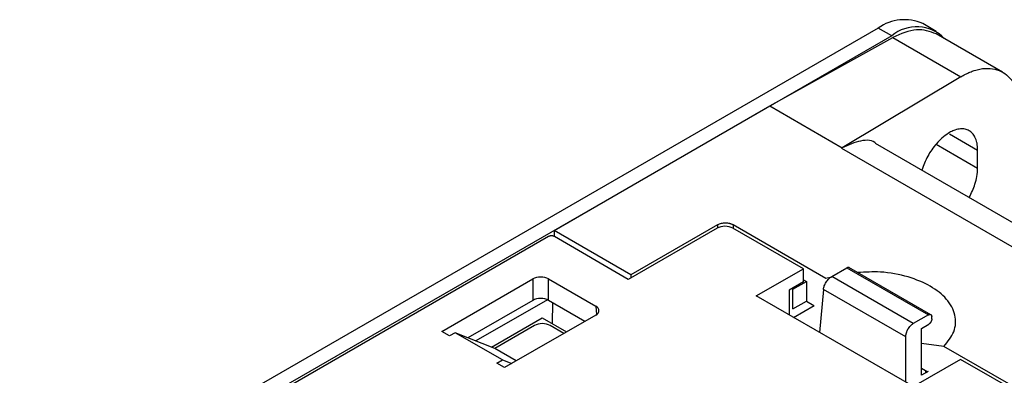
# Model space of a CAD drawing. Header units: millimetres. Extents: x 0 to 423, y 0 to 297.
# Tile 38 of 41: x 333 to 363, y 206 to 217. Entities that reach past the tile are written whole.
import ezdxf

# ---------------------------------------------------------------- set-up
doc = ezdxf.new("R2010")
doc.units = ezdxf.units.MM
doc.layers.add('实线', color=2, linetype='Continuous', lineweight=25)

msp = doc.modelspace()

# ---------------------------------------------------------------- linework, layer by layer
at = {"layer": '实线', "color": 2, "linetype": 'Continuous', "lineweight": 25, "true_color": 0xffff00}
for p, q in [((360.7357, 216.3337), (360.335, 216.565)), ((359.0018, 216.433), (309.74, 187.9948)), ((359.4025, 216.2017), (359.0018, 216.433)), ((362.7319, 215.1073), (360.7357, 216.2597)), ((359.4025, 216.2017), (310.1407, 187.7635)), ((355.7491, 214.0926), (359.4354, 216.1464)), ((359.4354, 216.1464), (361.477, 214.9678)), ((361.477, 214.9678), (357.919, 212.8395)), ((349.2787, 210.3574), (355.7491, 214.0926)), ((355.7491, 214.0926), (357.919, 212.8395)), ((361.1344, 213.2557), (361.9798, 212.7677)), ((357.919, 212.8395), (357.8934, 212.8236)), ((357.8934, 212.8236), (386.0098, 196.5923)), ((387.0931, 196.6996), (358.9218, 212.9625)), ((360.7335, 212.9428), (361.9798, 212.2233)), ((361.9798, 212.2233), (361.9798, 212.7677)), ((349.2787, 210.3574), (349.2733, 210.1745)), ((351.5805, 209.0193), (349.2787, 210.3574)), ((354.1663, 210.4236), (351.4983, 208.8834)), ((354.179, 210.5193), (351.5805, 209.0193)), ((354.179, 210.5193), (354.179, 210.4306)), ((356.7534, 209.2022), (354.6378, 210.4236)), ((357.4292, 208.9152), (354.6504, 210.5193)), ((354.6504, 210.5193), (354.6504, 210.4163)), ((349.1074, 210.1701), (320.5047, 193.6581)), ((351.4983, 208.8834), (349.2852, 210.17)), ((355.3398, 208.3862), (356.7534, 209.2022)), ((356.7534, 208.8076), (356.7534, 209.2022)), ((357.6032, 208.9695), (358.0591, 209.2326)), ((358.0591, 209.2326), (360.5059, 207.8201)), ((360.5783, 207.8234), (358.1198, 209.2427)), ((345.9063, 207.3226), (348.6375, 208.8993)), ((348.6375, 208.8993), (348.6375, 208.2545)), ((349.1082, 208.8993), (350.5231, 208.0825)), ((349.1082, 208.2545), (349.1082, 208.8993)), ((351.5805, 209.0193), (351.5779, 208.9293)), ((356.7534, 208.8698), (356.8424, 208.8184)), ((357.6499, 208.964), (357.4292, 208.9152)), ((360.0501, 207.5569), (357.6032, 208.9695)), ((356.7534, 208.8076), (356.3292, 208.5627)), ((356.3292, 208.5627), (356.3292, 207.8151)), ((356.4417, 208.5871), (356.8424, 208.8184)), ((356.4417, 207.9964), (356.4417, 208.5871)), ((356.8424, 208.8184), (356.8424, 208.2278)), ((357.3561, 208.5824), (357.2388, 207.2899)), ((359.8264, 207.1564), (357.3561, 208.5824)), ((348.6375, 208.2545), (346.6909, 207.1308)), ((349.0723, 208.2724), (346.9296, 207.0354)), ((350.2, 207.6242), (349.1082, 208.2545)), ((360.0539, 205.6648), (355.3398, 208.3862)), ((349.2231, 208.1882), (349.2136, 207.5571)), ((350.5231, 208.0825), (350.5464, 207.8257)), ((356.4417, 207.9964), (356.8424, 208.2278)), ((356.4528, 207.7437), (357.0784, 208.1049)), ((356.8424, 208.2278), (357.066, 208.0978)), ((347.3941, 206.8498), (348.9165, 207.7286)), ((350.5231, 207.8107), (347.7919, 206.234)), ((348.9165, 207.7286), (349.6486, 207.3059)), ((360.5059, 207.8201), (360.0501, 207.5569)), ((360.6053, 207.6996), (360.6053, 207.7587)), ((348.6873, 207.4998), (347.493, 206.8103)), ((349.5713, 207.2613), (349.1581, 207.4998)), ((360.2985, 207.4139), (360.5158, 207.5394)), ((360.2985, 206.0036), (360.2985, 207.4139)), ((346.142, 207.1865), (345.9063, 207.3226)), ((346.3094, 207.2832), (346.142, 207.1865)), ((347.7236, 206.4668), (346.3094, 207.2832)), ((347.493, 206.8103), (346.3094, 207.2832)), ((359.8264, 205.7962), (359.8264, 207.1564)), ((348.1416, 206.4359), (347.493, 206.8103)), ((360.9696, 206.8713), (360.2985, 206.9568)), ((371.5713, 200.7511), (360.9696, 206.8713)), ((361.4675, 206.4809), (360.0539, 205.6648)), ((370.8956, 201.0382), (361.4675, 206.4809)), ((347.5562, 206.3701), (347.7236, 206.4668)), ((347.7919, 206.234), (347.5562, 206.3701)), ((347.7236, 206.4668), (348.007, 206.3582)), ((360.2985, 206.2187), (360.4841, 206.1108)), ((360.496, 206.1177), (360.2985, 206.0036)), ((360.416, 206.1504), (360.416, 206.0714))]:
    msp.add_line(p, q, dxfattribs=at)
for centre, radius, start, end in [((359.7829, 215.3427), 1.3413, 65.69288, 125.61758), ((360.1486, 215.2874), 1.1801, 44.22593, 129.21728)]:
    msp.add_arc(centre, radius, start, end, dxfattribs=at)
for centre, major_axis, ratio, start_param, end_param in [((354.4021, 210.2875), (0.3334, -0.0001), 0.5772876, 0.7857408, 2.3565372), ((348.8728, 208.7626), (0.3333, 0), 0.5788711, 0.7867677, 2.354825), ((348.8728, 208.1178), (0.3333, 0), 0.5788711, 0.7867677, 2.354825), ((350.2864, 207.9466), (0.3342, 0), 0.5757087, 5.4991567, 7.0672139), ((348.9227, 207.3632), (0.3333, 0), 0.5788711, 0.7867677, 2.354825)]:
    msp.add_ellipse(centre, major_axis=major_axis, ratio=ratio, start_param=start_param, end_param=end_param, dxfattribs=at)
for points, knots in [([(360.7339, 216.2557), (360.5471, 216.3265), (360.1693, 216.4697), (359.6819, 216.255), (359.4354, 216.1464)], [0, 0, 0, 0, 0.4943329, 1, 1, 1, 1]), ([(361.477, 214.9678), (361.5003, 214.9815), (361.5467, 215.0087), (361.6156, 215.0454), (361.6834, 215.0788), (361.7501, 215.1086), (361.8157, 215.1348), (361.9158, 215.1699), (362.0503, 215.2045), (362.2605, 215.2297), (362.5014, 215.2121), (362.7499, 215.1132), (362.9569, 214.9396), (363.0921, 214.7321), (363.1761, 214.5308), (363.2206, 214.3709), (363.2473, 214.2135), (363.2623, 214.0611), (363.2641, 213.9526), (363.265, 213.8976)], [0, 0, 0, 0, 0.0248019, 0.0492531, 0.0733851, 0.0972305, 0.120823, 0.1441976, 0.2060933, 0.2697381, 0.3857791, 0.5000513, 0.6142767, 0.7303352, 0.7939285, 0.8558453, 0.9027774, 0.95074, 1, 1, 1, 1]), ([(361.104, 213.2734), (361.0376, 213.2277), (360.9134, 213.1423), (360.6971, 212.9147), (360.4664, 212.5914), (360.3595, 212.306), (360.3062, 212.1634)], [0, 0, 0, 0, 0.1985936, 0.3709528, 0.6857868, 1, 1, 1, 1]), ([(361.9798, 212.7677), (361.9796, 212.7839), (361.9793, 212.8162), (361.9766, 212.8628), (361.9723, 212.9074), (361.9663, 212.95), (361.9554, 213.007), (361.9359, 213.076), (361.8945, 213.1733), (361.828, 213.2731), (361.7266, 213.3559), (361.6049, 213.402), (361.4871, 213.4085), (361.3843, 213.3944), (361.3082, 213.3736), (361.2374, 213.3455), (361.1714, 213.3136), (361.1267, 213.2869), (361.104, 213.2734)], [0, 0, 0, 0, 0.0298518, 0.0591881, 0.0880656, 0.1165439, 0.1446848, 0.2064805, 0.2701477, 0.3859653, 0.4999705, 0.6138951, 0.7298234, 0.7934204, 0.8553175, 0.9023642, 0.9505001, 1, 1, 1, 1]), ([(358.9388, 212.9527), (358.9388, 212.9527), (358.8336, 213.0741), (358.4732, 213.0832), (358.1038, 212.9207), (357.919, 212.8394)], [0, 0, 0, 0, 0.0000373, 0.4995518, 1, 1, 1, 1]), ([(361.7307, 211.341), (361.7943, 211.4749), (361.8943, 211.6852), (361.9683, 211.9887), (361.9758, 212.1415), (361.9798, 212.2233)], [0, 0, 0, 0, 0.4485218, 0.7047443, 1, 1, 1, 1]), ([(354.6504, 210.5193), (354.6428, 210.5235), (354.6276, 210.5318), (354.6024, 210.5426), (354.5756, 210.5521), (354.5364, 210.5632), (354.4828, 210.5731), (354.4148, 210.577), (354.3466, 210.5731), (354.2832, 210.5613), (354.2258, 210.5436), (354.1946, 210.5274), (354.179, 210.5193)], [0, 0, 0, 0, 0.060259, 0.1200207, 0.1798243, 0.2402078, 0.3699983, 0.5001303, 0.629921, 0.7600531, 0.8799433, 1, 1, 1, 1]), ([(349.2852, 210.17), (349.2812, 210.1721), (349.2733, 210.1764), (349.2595, 210.1816), (349.2425, 210.1864), (349.2215, 210.1901), (349.1972, 210.1915), (349.1726, 210.1903), (349.1488, 210.1863), (349.1262, 210.1798), (349.1137, 210.1733), (349.1074, 210.1701)], [0, 0, 0, 0, 0.08296323, 0.16554477, 0.24923876, 0.3715615, 0.49656855, 0.61955293, 0.74571881, 0.87189108, 1, 1, 1, 1]), ([(358.1238, 209.2396), (358.122, 209.2408), (358.1126, 209.247), (358.0906, 209.2475), (358.069, 209.2373), (358.0591, 209.2326)], [0, 0, 0, 0, 0.1136815, 0.5919928, 1, 1, 1, 1]), ([(357.3561, 208.5824), (357.3571, 208.5912), (357.3591, 208.6087), (357.3647, 208.636), (357.3722, 208.6638), (357.3849, 208.7013), (357.4054, 208.7486), (357.4367, 208.8036), (357.4735, 208.8552), (357.5144, 208.9011), (357.5583, 208.941), (357.5882, 208.9599), (357.6032, 208.9695)], [0, 0, 0, 0, 0.0633519, 0.1258453, 0.1880575, 0.2505734, 0.3760462, 0.5005509, 0.6246154, 0.7503051, 0.8744413, 1, 1, 1, 1]), ([(360.9696, 206.8713), (361.0854, 207.0161), (361.3234, 207.3139), (361.3429, 207.8199), (361.091, 208.2979), (360.5908, 208.6975), (359.9019, 208.9817), (359.13, 209.1325), (358.6128, 209.1023), (358.3859, 209.0891)], [0, 0, 0, 0, 0.14297052, 0.29397347, 0.44497641, 0.58794693, 0.73091745, 0.8819204, 1, 1, 1, 1]), ([(360.5059, 207.8201), (360.5106, 207.8226), (360.5201, 207.8275), (360.5344, 207.8317), (360.5485, 207.8332), (360.562, 207.8314), (360.5784, 207.8248), (360.5973, 207.8059), (360.6048, 207.7786), (360.6053, 207.7601), (360.6053, 207.7587)], [0, 0, 0, 0, 0.092743, 0.1880659, 0.285974, 0.3864719, 0.4895642, 0.6931014, 0.9770577, 1, 1, 1, 1]), ([(360.6053, 207.6996), (360.6051, 207.6936), (360.6046, 207.6817), (360.6012, 207.6632), (360.5962, 207.6451), (360.5895, 207.6279), (360.5818, 207.6117), (360.5731, 207.5968), (360.5638, 207.5834), (360.5541, 207.5715), (360.5444, 207.5612), (360.5347, 207.5524), (360.5252, 207.5451), (360.5189, 207.5412), (360.5158, 207.5394)], [0, 0, 0, 0, 0.1024618, 0.2014441, 0.296947, 0.3889708, 0.4775159, 0.5625829, 0.6441725, 0.7222855, 0.7969232, 0.8680869, 0.9357785, 1, 1, 1, 1]), ([(359.8264, 207.1564), (359.8267, 207.1665), (359.8272, 207.1863), (359.831, 207.2166), (359.8365, 207.2457), (359.8437, 207.2735), (359.852, 207.2997), (359.8612, 207.3242), (359.8709, 207.3468), (359.8809, 207.3675), (359.8981, 207.3998), (359.9252, 207.4421), (359.9648, 207.4897), (360.0068, 207.5292), (360.0358, 207.5478), (360.0501, 207.5569)], [0, 0, 0, 0, 0.0693432, 0.1352599, 0.1977498, 0.2568125, 0.3124478, 0.3646555, 0.4134353, 0.4587873, 0.5007113, 0.6303179, 0.7567288, 0.8799529, 1, 1, 1, 1])]:
    msp.add_open_spline(points, degree=3, knots=knots, dxfattribs=at)

doc.saveas('drawing.dxf')
